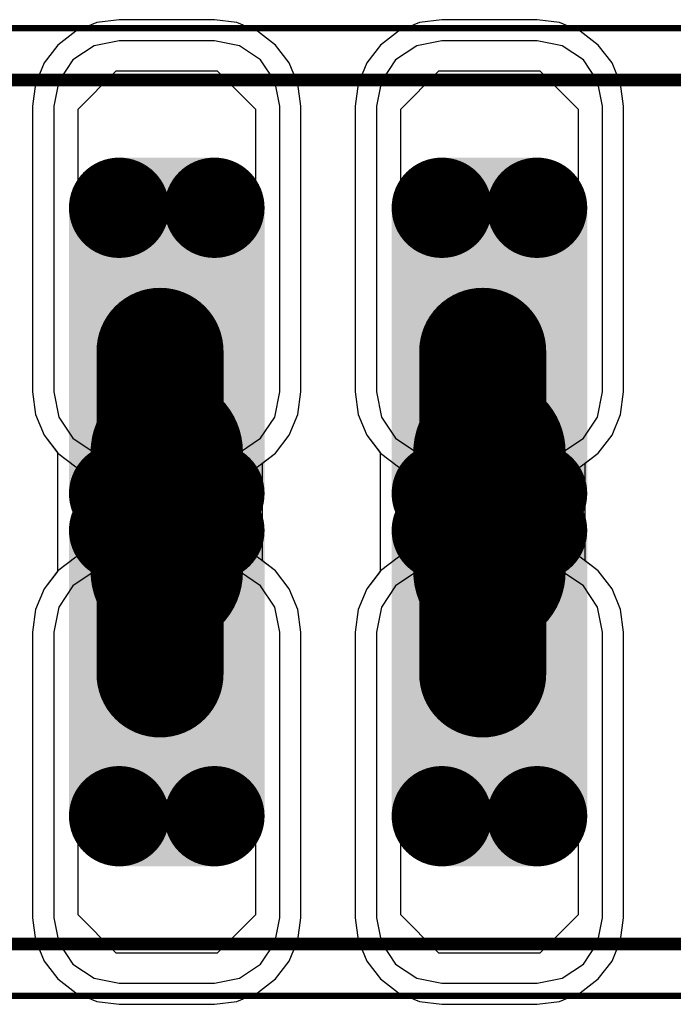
# Model space of a CAD drawing. Header units: millimetres. Extents: x -0.08 to 3.17, y -0.08 to 4.88.
# Tile 176 of 256: x 1.9 to 2.1, y 2.41 to 2.71. Entities that reach past the tile are written whole.
import ezdxf

# ---------------------------------------------------------------- set-up
doc = ezdxf.new("R2010")
doc.units = ezdxf.units.MM
doc.header["$MEASUREMENT"] = 0
for name, color, linetype in [('BottomLayer', 5, 'Continuous'), ('BottomSolder', 6, 'Continuous'), ('Mechanical13', 56, 'Continuous'), ('Mechanical15', 56, 'Continuous'), ('MidLayer1', 16, 'Continuous'), ('MidLayer2', 76, 'Continuous'), ('MultiLayer', 9, 'Continuous'), ('PadHoleLayer', 156, 'Continuous'), ('TopLayer', 1, 'Continuous'), ('TopPaste', 8, 'Continuous'), ('TopSolder', 216, 'Continuous')]:
    doc.layers.add(name, color=color, linetype=linetype)

# ---------------------------------------------------------------- blocks, each defined once
blk = doc.blocks.new('HLE_115_02_F_DV_F_________1_548')
at = {"layer": 'BottomLayer', "const_width": 0.01476}
for points in [[(0.37785, 0.09429, 1), (0.39262, 0.09429, 1)], [(0.40738, 0.09429, 1), (0.42215, 0.09429, 1)], [(0.47785, 0.09429, 1), (0.49262, 0.09429, 1)], [(0.50738, 0.09429, 1), (0.52215, 0.09429, 1)], [(0.37785, 0.00571, 1), (0.39262, 0.00571, 1)], [(0.40738, 0.00571, 1), (0.42215, 0.00571, 1)], [(0.47785, 0.00571, 1), (0.49262, 0.00571, 1)], [(0.50738, 0.00571, 1), (0.52215, 0.00571, 1)], [(0.37785, -0.00571, 1), (0.39262, -0.00571, 1)], [(0.40738, -0.00571, 1), (0.42215, -0.00571, 1)], [(0.47785, -0.00571, 1), (0.49262, -0.00571, 1)], [(0.50738, -0.00571, 1), (0.52215, -0.00571, 1)], [(0.37785, -0.09429, 1), (0.39262, -0.09429, 1)], [(0.40738, -0.09429, 1), (0.42215, -0.09429, 1)], [(0.47785, -0.09429, 1), (0.49262, -0.09429, 1)], [(0.50738, -0.09429, 1), (0.52215, -0.09429, 1)]]:
    blk.add_lwpolyline(points, format="xyb", close=True, dxfattribs=at)
at = {"layer": 'BottomLayer'}
for points in [[(0.38524, -0.00906), (0.41476, -0.00906), (0.38524, 0.10906), (0.41476, 0.10906)], [(0.48524, -0.00906), (0.51476, -0.00906), (0.48524, 0.10906), (0.51476, 0.10906)], [(0.37047, 0.00571), (0.42953, 0.00571), (0.37047, 0.09429), (0.42953, 0.09429)], [(0.47047, 0.00571), (0.52953, 0.00571), (0.47047, 0.09429), (0.52953, 0.09429)], [(0.41476, 0.00906), (0.38524, 0.00906), (0.41476, -0.10906), (0.38524, -0.10906)], [(0.51476, 0.00906), (0.48524, 0.00906), (0.51476, -0.10906), (0.48524, -0.10906)], [(0.42953, -0.00571), (0.37047, -0.00571), (0.42953, -0.09429), (0.37047, -0.09429)], [(0.52953, -0.00571), (0.47047, -0.00571), (0.52953, -0.09429), (0.47047, -0.09429)]]:
    blk.add_solid(points, dxfattribs=at)
at = {"layer": 'BottomSolder', "const_width": 0.01555}
for points in [[(0.37746, 0.09429, 1), (0.39301, 0.09429, 1)], [(0.40699, 0.09429, 1), (0.42254, 0.09429, 1)], [(0.47746, 0.09429, 1), (0.49301, 0.09429, 1)], [(0.50699, 0.09429, 1), (0.52254, 0.09429, 1)], [(0.37746, 0.00571, 1), (0.39301, 0.00571, 1)], [(0.40699, 0.00571, 1), (0.42254, 0.00571, 1)], [(0.47746, 0.00571, 1), (0.49301, 0.00571, 1)], [(0.50699, 0.00571, 1), (0.52254, 0.00571, 1)], [(0.37746, -0.00571, 1), (0.39301, -0.00571, 1)], [(0.40699, -0.00571, 1), (0.42254, -0.00571, 1)], [(0.47746, -0.00571, 1), (0.49301, -0.00571, 1)], [(0.50699, -0.00571, 1), (0.52254, -0.00571, 1)], [(0.37746, -0.09429, 1), (0.39301, -0.09429, 1)], [(0.40699, -0.09429, 1), (0.42254, -0.09429, 1)], [(0.47746, -0.09429, 1), (0.49301, -0.09429, 1)], [(0.50699, -0.09429, 1), (0.52254, -0.09429, 1)]]:
    blk.add_lwpolyline(points, format="xyb", close=True, dxfattribs=at)
at = {"layer": 'BottomSolder'}
for points in [[(0.38524, -0.00984), (0.41476, -0.00984), (0.38524, 0.10984), (0.41476, 0.10984)], [(0.48524, -0.00984), (0.51476, -0.00984), (0.48524, 0.10984), (0.51476, 0.10984)], [(0.36969, 0.00571), (0.43031, 0.00571), (0.36969, 0.09429), (0.43031, 0.09429)], [(0.46969, 0.00571), (0.53031, 0.00571), (0.46969, 0.09429), (0.53031, 0.09429)], [(0.41476, 0.00984), (0.38524, 0.00984), (0.41476, -0.10984), (0.38524, -0.10984)], [(0.51476, 0.00984), (0.48524, 0.00984), (0.51476, -0.10984), (0.48524, -0.10984)], [(0.43031, -0.00571), (0.36969, -0.00571), (0.43031, -0.09429), (0.36969, -0.09429)], [(0.53031, -0.00571), (0.46969, -0.00571), (0.53031, -0.09429), (0.46969, -0.09429)]]:
    blk.add_solid(points, dxfattribs=at)
at = {"layer": 'Mechanical13', "const_width": 0.00394}
for points in [[(-0.74409, 0.13386), (0.74409, 0.13386)], [(-0.74409, -0.13386), (0.74409, -0.13386)]]:
    blk.add_lwpolyline(points, dxfattribs=at)
at = {"layer": 'Mechanical15', "const_width": 0.00197}
for points in [[(-0.75197, 0.15), (0.75197, 0.15)], [(-0.75197, -0.15), (0.75197, -0.15)]]:
    blk.add_lwpolyline(points, dxfattribs=at)
at = {"layer": 'MidLayer1', "const_width": 0.01476}
for points in [[(0.37785, 0.09429, 1), (0.39262, 0.09429, 1)], [(0.40738, 0.09429, 1), (0.42215, 0.09429, 1)], [(0.47785, 0.09429, 1), (0.49262, 0.09429, 1)], [(0.50738, 0.09429, 1), (0.52215, 0.09429, 1)], [(0.37785, 0.00571, 1), (0.39262, 0.00571, 1)], [(0.40738, 0.00571, 1), (0.42215, 0.00571, 1)], [(0.47785, 0.00571, 1), (0.49262, 0.00571, 1)], [(0.50738, 0.00571, 1), (0.52215, 0.00571, 1)], [(0.37785, -0.00571, 1), (0.39262, -0.00571, 1)], [(0.40738, -0.00571, 1), (0.42215, -0.00571, 1)], [(0.47785, -0.00571, 1), (0.49262, -0.00571, 1)], [(0.50738, -0.00571, 1), (0.52215, -0.00571, 1)], [(0.37785, -0.09429, 1), (0.39262, -0.09429, 1)], [(0.40738, -0.09429, 1), (0.42215, -0.09429, 1)], [(0.47785, -0.09429, 1), (0.49262, -0.09429, 1)], [(0.50738, -0.09429, 1), (0.52215, -0.09429, 1)]]:
    blk.add_lwpolyline(points, format="xyb", close=True, dxfattribs=at)
at = {"layer": 'MidLayer1'}
for points in [[(0.38524, -0.00906), (0.41476, -0.00906), (0.38524, 0.10906), (0.41476, 0.10906)], [(0.48524, -0.00906), (0.51476, -0.00906), (0.48524, 0.10906), (0.51476, 0.10906)], [(0.37047, 0.00571), (0.42953, 0.00571), (0.37047, 0.09429), (0.42953, 0.09429)], [(0.47047, 0.00571), (0.52953, 0.00571), (0.47047, 0.09429), (0.52953, 0.09429)], [(0.41476, 0.00906), (0.38524, 0.00906), (0.41476, -0.10906), (0.38524, -0.10906)], [(0.51476, 0.00906), (0.48524, 0.00906), (0.51476, -0.10906), (0.48524, -0.10906)], [(0.42953, -0.00571), (0.37047, -0.00571), (0.42953, -0.09429), (0.37047, -0.09429)], [(0.52953, -0.00571), (0.47047, -0.00571), (0.52953, -0.09429), (0.47047, -0.09429)]]:
    blk.add_solid(points, dxfattribs=at)
at = {"layer": 'MidLayer2', "const_width": 0.01476}
for points in [[(0.37785, 0.09429, 1), (0.39262, 0.09429, 1)], [(0.40738, 0.09429, 1), (0.42215, 0.09429, 1)], [(0.47785, 0.09429, 1), (0.49262, 0.09429, 1)], [(0.50738, 0.09429, 1), (0.52215, 0.09429, 1)], [(0.37785, 0.00571, 1), (0.39262, 0.00571, 1)], [(0.40738, 0.00571, 1), (0.42215, 0.00571, 1)], [(0.47785, 0.00571, 1), (0.49262, 0.00571, 1)], [(0.50738, 0.00571, 1), (0.52215, 0.00571, 1)], [(0.37785, -0.00571, 1), (0.39262, -0.00571, 1)], [(0.40738, -0.00571, 1), (0.42215, -0.00571, 1)], [(0.47785, -0.00571, 1), (0.49262, -0.00571, 1)], [(0.50738, -0.00571, 1), (0.52215, -0.00571, 1)], [(0.37785, -0.09429, 1), (0.39262, -0.09429, 1)], [(0.40738, -0.09429, 1), (0.42215, -0.09429, 1)], [(0.47785, -0.09429, 1), (0.49262, -0.09429, 1)], [(0.50738, -0.09429, 1), (0.52215, -0.09429, 1)]]:
    blk.add_lwpolyline(points, format="xyb", close=True, dxfattribs=at)
at = {"layer": 'MidLayer2'}
for points in [[(0.38524, -0.00906), (0.41476, -0.00906), (0.38524, 0.10906), (0.41476, 0.10906)], [(0.48524, -0.00906), (0.51476, -0.00906), (0.48524, 0.10906), (0.51476, 0.10906)], [(0.37047, 0.00571), (0.42953, 0.00571), (0.37047, 0.09429), (0.42953, 0.09429)], [(0.47047, 0.00571), (0.52953, 0.00571), (0.47047, 0.09429), (0.52953, 0.09429)], [(0.41476, 0.00906), (0.38524, 0.00906), (0.41476, -0.10906), (0.38524, -0.10906)], [(0.51476, 0.00906), (0.48524, 0.00906), (0.51476, -0.10906), (0.48524, -0.10906)], [(0.42953, -0.00571), (0.37047, -0.00571), (0.42953, -0.09429), (0.37047, -0.09429)], [(0.52953, -0.00571), (0.47047, -0.00571), (0.52953, -0.09429), (0.47047, -0.09429)]]:
    blk.add_solid(points, dxfattribs=at)
at = {"layer": 'MultiLayer', "const_width": 0.01476}
for points in [[(0.37785, 0.09429, 1), (0.39262, 0.09429, 1)], [(0.40738, 0.09429, 1), (0.42215, 0.09429, 1)], [(0.47785, 0.09429, 1), (0.49262, 0.09429, 1)], [(0.50738, 0.09429, 1), (0.52215, 0.09429, 1)], [(0.37785, 0.00571, 1), (0.39262, 0.00571, 1)], [(0.40738, 0.00571, 1), (0.42215, 0.00571, 1)], [(0.47785, 0.00571, 1), (0.49262, 0.00571, 1)], [(0.50738, 0.00571, 1), (0.52215, 0.00571, 1)], [(0.37785, -0.00571, 1), (0.39262, -0.00571, 1)], [(0.40738, -0.00571, 1), (0.42215, -0.00571, 1)], [(0.47785, -0.00571, 1), (0.49262, -0.00571, 1)], [(0.50738, -0.00571, 1), (0.52215, -0.00571, 1)], [(0.37785, -0.09429, 1), (0.39262, -0.09429, 1)], [(0.40738, -0.09429, 1), (0.42215, -0.09429, 1)], [(0.47785, -0.09429, 1), (0.49262, -0.09429, 1)], [(0.50738, -0.09429, 1), (0.52215, -0.09429, 1)]]:
    blk.add_lwpolyline(points, format="xyb", close=True, dxfattribs=at)
at = {"layer": 'MultiLayer'}
for points in [[(0.38524, -0.00906), (0.41476, -0.00906), (0.38524, 0.10906), (0.41476, 0.10906)], [(0.48524, -0.00906), (0.51476, -0.00906), (0.48524, 0.10906), (0.51476, 0.10906)], [(0.37047, 0.00571), (0.42953, 0.00571), (0.37047, 0.09429), (0.42953, 0.09429)], [(0.47047, 0.00571), (0.52953, 0.00571), (0.47047, 0.09429), (0.52953, 0.09429)], [(0.41476, 0.00906), (0.38524, 0.00906), (0.41476, -0.10906), (0.38524, -0.10906)], [(0.51476, 0.00906), (0.48524, 0.00906), (0.51476, -0.10906), (0.48524, -0.10906)], [(0.42953, -0.00571), (0.37047, -0.00571), (0.42953, -0.09429), (0.37047, -0.09429)], [(0.52953, -0.00571), (0.47047, -0.00571), (0.52953, -0.09429), (0.47047, -0.09429)]]:
    blk.add_solid(points, dxfattribs=at)
at = {"layer": 'PadHoleLayer', "const_width": 0.02362}
for points in [[(0.38819, 0.0185, 1), (0.41181, 0.0185, 1)], [(0.48819, 0.0185, 1), (0.51181, 0.0185, 1)], [(0.38819, -0.0185, 1), (0.41181, -0.0185, 1)], [(0.48819, -0.0185, 1), (0.51181, -0.0185, 1)]]:
    blk.add_lwpolyline(points, format="xyb", close=True, dxfattribs=at)
at = {"layer": 'TopLayer', "const_width": 0.01476}
for points in [[(0.37785, 0.09429, 1), (0.39262, 0.09429, 1)], [(0.40738, 0.09429, 1), (0.42215, 0.09429, 1)], [(0.47785, 0.09429, 1), (0.49262, 0.09429, 1)], [(0.50738, 0.09429, 1), (0.52215, 0.09429, 1)], [(0.37785, 0.00571, 1), (0.39262, 0.00571, 1)], [(0.40738, 0.00571, 1), (0.42215, 0.00571, 1)], [(0.47785, 0.00571, 1), (0.49262, 0.00571, 1)], [(0.50738, 0.00571, 1), (0.52215, 0.00571, 1)], [(0.37785, -0.00571, 1), (0.39262, -0.00571, 1)], [(0.40738, -0.00571, 1), (0.42215, -0.00571, 1)], [(0.47785, -0.00571, 1), (0.49262, -0.00571, 1)], [(0.50738, -0.00571, 1), (0.52215, -0.00571, 1)], [(0.37785, -0.09429, 1), (0.39262, -0.09429, 1)], [(0.40738, -0.09429, 1), (0.42215, -0.09429, 1)], [(0.47785, -0.09429, 1), (0.49262, -0.09429, 1)], [(0.50738, -0.09429, 1), (0.52215, -0.09429, 1)]]:
    blk.add_lwpolyline(points, format="xyb", close=True, dxfattribs=at)
at = {"layer": 'TopLayer'}
for points in [[(0.38524, -0.00906), (0.41476, -0.00906), (0.38524, 0.10906), (0.41476, 0.10906)], [(0.48524, -0.00906), (0.51476, -0.00906), (0.48524, 0.10906), (0.51476, 0.10906)], [(0.37047, 0.00571), (0.42953, 0.00571), (0.37047, 0.09429), (0.42953, 0.09429)], [(0.47047, 0.00571), (0.52953, 0.00571), (0.47047, 0.09429), (0.52953, 0.09429)], [(0.41476, 0.00906), (0.38524, 0.00906), (0.41476, -0.10906), (0.38524, -0.10906)], [(0.51476, 0.00906), (0.48524, 0.00906), (0.51476, -0.10906), (0.48524, -0.10906)], [(0.42953, -0.00571), (0.37047, -0.00571), (0.42953, -0.09429), (0.37047, -0.09429)], [(0.52953, -0.00571), (0.47047, -0.00571), (0.52953, -0.09429), (0.47047, -0.09429)]]:
    blk.add_solid(points, dxfattribs=at)
at = {"layer": 'TopSolder', "const_width": 0.01555}
for points in [[(0.37746, 0.09429, 1), (0.39301, 0.09429, 1)], [(0.40699, 0.09429, 1), (0.42254, 0.09429, 1)], [(0.47746, 0.09429, 1), (0.49301, 0.09429, 1)], [(0.50699, 0.09429, 1), (0.52254, 0.09429, 1)], [(0.37746, 0.00571, 1), (0.39301, 0.00571, 1)], [(0.40699, 0.00571, 1), (0.42254, 0.00571, 1)], [(0.47746, 0.00571, 1), (0.49301, 0.00571, 1)], [(0.50699, 0.00571, 1), (0.52254, 0.00571, 1)], [(0.37746, -0.00571, 1), (0.39301, -0.00571, 1)], [(0.40699, -0.00571, 1), (0.42254, -0.00571, 1)], [(0.47746, -0.00571, 1), (0.49301, -0.00571, 1)], [(0.50699, -0.00571, 1), (0.52254, -0.00571, 1)], [(0.37746, -0.09429, 1), (0.39301, -0.09429, 1)], [(0.40699, -0.09429, 1), (0.42254, -0.09429, 1)], [(0.47746, -0.09429, 1), (0.49301, -0.09429, 1)], [(0.50699, -0.09429, 1), (0.52254, -0.09429, 1)]]:
    blk.add_lwpolyline(points, format="xyb", close=True, dxfattribs=at)
at = {"layer": 'TopSolder'}
for points in [[(0.38524, -0.00984), (0.41476, -0.00984), (0.38524, 0.10984), (0.41476, 0.10984)], [(0.48524, -0.00984), (0.51476, -0.00984), (0.48524, 0.10984), (0.51476, 0.10984)], [(0.36969, 0.00571), (0.43031, 0.00571), (0.36969, 0.09429), (0.43031, 0.09429)], [(0.46969, 0.00571), (0.53031, 0.00571), (0.46969, 0.09429), (0.53031, 0.09429)], [(0.37047, 0.07776), (0.42953, 0.07776), (0.37047, 0.0876), (0.42953, 0.0876)], [(0.47047, 0.07776), (0.52953, 0.07776), (0.47047, 0.0876), (0.52953, 0.0876)], [(0.41476, 0.00984), (0.38524, 0.00984), (0.41476, -0.10984), (0.38524, -0.10984)], [(0.51476, 0.00984), (0.48524, 0.00984), (0.51476, -0.10984), (0.48524, -0.10984)], [(0.43031, -0.00571), (0.36969, -0.00571), (0.43031, -0.09429), (0.36969, -0.09429)], [(0.53031, -0.00571), (0.46969, -0.00571), (0.53031, -0.09429), (0.46969, -0.09429)], [(0.37047, -0.0876), (0.42953, -0.0876), (0.37047, -0.07776), (0.42953, -0.07776)], [(0.47047, -0.0876), (0.52953, -0.0876), (0.47047, -0.07776), (0.52953, -0.07776)]]:
    blk.add_solid(points, dxfattribs=at)

msp = doc.modelspace()

# ---------------------------------------------------------------- linework, layer by layer
at = {"layer": 'BottomLayer'}
for p, q in [((1.92553, 2.71093), (1.91906, 2.70825)), ((1.93246, 2.71184), (1.92553, 2.71093)), ((1.96199, 2.71184), (1.93246, 2.71184)), ((1.96893, 2.71093), (1.96199, 2.71184)), ((1.97539, 2.70825), (1.96893, 2.71093)), ((2.02553, 2.71093), (2.01906, 2.70825)), ((2.03246, 2.71184), (2.02553, 2.71093)), ((2.06199, 2.71184), (2.03246, 2.71184)), ((2.06893, 2.71093), (2.06199, 2.71184)), ((2.07539, 2.70825), (2.06893, 2.71093)), ((1.91906, 2.70825), (1.91351, 2.70399)), ((1.98095, 2.70399), (1.97539, 2.70825)), ((2.01906, 2.70825), (2.01351, 2.70399)), ((2.08095, 2.70399), (2.07539, 2.70825)), ((1.91351, 2.70399), (1.90925, 2.69844)), ((1.98521, 2.69844), (1.98095, 2.70399)), ((2.01351, 2.70399), (2.00925, 2.69844)), ((2.08521, 2.69844), (2.08095, 2.70399)), ((1.90925, 2.69844), (1.90657, 2.69197)), ((1.98788, 2.69197), (1.98521, 2.69844)), ((2.00925, 2.69844), (2.00657, 2.69197)), ((2.08788, 2.69197), (2.08521, 2.69844)), ((1.90657, 2.69197), (1.90566, 2.68503)), ((1.9888, 2.68503), (1.98788, 2.69197)), ((2.00657, 2.69197), (2.00566, 2.68503)), ((2.0888, 2.68503), (2.08788, 2.69197)), ((1.90566, 2.68503), (1.90566, 2.59645)), ((1.9888, 2.59645), (1.9888, 2.68503)), ((2.00566, 2.68503), (2.00566, 2.59645)), ((2.0888, 2.59645), (2.0888, 2.68503)), ((1.90566, 2.59645), (1.90657, 2.58951)), ((1.98788, 2.58951), (1.9888, 2.59645)), ((2.00566, 2.59645), (2.00657, 2.58951)), ((2.08788, 2.58951), (2.0888, 2.59645)), ((1.90657, 2.58951), (1.90925, 2.58305)), ((1.98521, 2.58305), (1.98788, 2.58951)), ((2.00657, 2.58951), (2.00925, 2.58305)), ((2.08521, 2.58305), (2.08788, 2.58951)), ((1.90925, 2.58305), (1.91337, 2.57768)), ((1.98095, 2.5775), (1.98521, 2.58305)), ((2.00925, 2.58305), (2.01337, 2.57768)), ((2.08095, 2.5775), (2.08521, 2.58305)), ((1.91337, 2.57768), (1.91337, 2.54081)), ((1.97691, 2.5744), (1.98095, 2.5775)), ((2.01337, 2.57768), (2.01337, 2.54081)), ((2.07691, 2.5744), (2.08095, 2.5775)), ((1.97691, 2.54409), (1.97691, 2.5744)), ((2.07691, 2.54409), (2.07691, 2.5744)), ((1.98095, 2.541), (1.97691, 2.54409)), ((2.08095, 2.541), (2.07691, 2.54409)), ((1.91337, 2.54081), (1.90925, 2.53544)), ((1.98521, 2.53544), (1.98095, 2.541)), ((2.01337, 2.54081), (2.00925, 2.53544)), ((2.08521, 2.53544), (2.08095, 2.541)), ((1.90925, 2.53544), (1.90657, 2.52898)), ((1.98788, 2.52898), (1.98521, 2.53544)), ((2.00925, 2.53544), (2.00657, 2.52898)), ((2.08788, 2.52898), (2.08521, 2.53544)), ((1.90657, 2.52898), (1.90566, 2.52204)), ((1.9888, 2.52204), (1.98788, 2.52898)), ((2.00657, 2.52898), (2.00566, 2.52204)), ((2.0888, 2.52204), (2.08788, 2.52898)), ((1.90566, 2.52204), (1.90566, 2.43346)), ((1.9888, 2.43346), (1.9888, 2.52204)), ((2.00566, 2.52204), (2.00566, 2.43346)), ((2.0888, 2.43346), (2.0888, 2.52204)), ((1.90566, 2.43346), (1.90657, 2.42652)), ((1.98788, 2.42652), (1.9888, 2.43346)), ((2.00566, 2.43346), (2.00657, 2.42652)), ((2.08788, 2.42652), (2.0888, 2.43346)), ((1.90657, 2.42652), (1.90925, 2.42006)), ((1.98521, 2.42006), (1.98788, 2.42652)), ((2.00657, 2.42652), (2.00925, 2.42006)), ((2.08521, 2.42006), (2.08788, 2.42652)), ((1.90925, 2.42006), (1.91351, 2.41451)), ((1.98095, 2.41451), (1.98521, 2.42006)), ((2.00925, 2.42006), (2.01351, 2.41451)), ((2.08095, 2.41451), (2.08521, 2.42006)), ((1.91351, 2.41451), (1.91906, 2.41025)), ((1.97539, 2.41025), (1.98095, 2.41451)), ((2.01351, 2.41451), (2.01906, 2.41025)), ((2.07539, 2.41025), (2.08095, 2.41451)), ((1.91906, 2.41025), (1.92553, 2.40757)), ((1.96893, 2.40757), (1.97539, 2.41025)), ((2.01906, 2.41025), (2.02553, 2.40757)), ((2.06893, 2.40757), (2.07539, 2.41025)), ((1.92553, 2.40757), (1.93246, 2.40666)), ((1.93246, 2.40666), (1.96199, 2.40666)), ((1.96199, 2.40666), (1.96893, 2.40757)), ((2.02553, 2.40757), (2.03246, 2.40666)), ((2.03246, 2.40666), (2.06199, 2.40666)), ((2.06199, 2.40666), (2.06893, 2.40757))]:
    msp.add_line(p, q, dxfattribs=at)
at = {"layer": 'BottomLayer', "const_width": 0.03937}
for points in [[(1.94514, 2.50905), (1.94514, 2.60905)], [(2.04514, 2.50905), (2.04514, 2.60905)]]:
    msp.add_lwpolyline(points, dxfattribs=at)
at = {"layer": 'BottomLayer', "const_width": 0.01969}
for points in [[(1.9353, 2.60905, 1), (1.95498, 2.60905, 1)], [(2.0353, 2.60905, 1), (2.05498, 2.60905, 1)], [(1.9353, 2.50905, 1), (1.95498, 2.50905, 1)], [(2.0353, 2.50905, 1), (2.05498, 2.50905, 1)]]:
    msp.add_lwpolyline(points, format="xyb", close=True, dxfattribs=at)
at = {"layer": 'MidLayer1'}
for p, q in [((1.92553, 2.71093), (1.91906, 2.70825)), ((1.93246, 2.71184), (1.92553, 2.71093)), ((1.96199, 2.71184), (1.93246, 2.71184)), ((1.96893, 2.71093), (1.96199, 2.71184)), ((1.97539, 2.70825), (1.96893, 2.71093)), ((2.02553, 2.71093), (2.01906, 2.70825)), ((2.03246, 2.71184), (2.02553, 2.71093)), ((2.06199, 2.71184), (2.03246, 2.71184)), ((2.06893, 2.71093), (2.06199, 2.71184)), ((2.07539, 2.70825), (2.06893, 2.71093)), ((1.91906, 2.70825), (1.91351, 2.70399)), ((1.98095, 2.70399), (1.97539, 2.70825)), ((2.01906, 2.70825), (2.01351, 2.70399)), ((2.08095, 2.70399), (2.07539, 2.70825)), ((1.91351, 2.70399), (1.90925, 2.69844)), ((1.98521, 2.69844), (1.98095, 2.70399)), ((2.01351, 2.70399), (2.00925, 2.69844)), ((2.08521, 2.69844), (2.08095, 2.70399)), ((1.90925, 2.69844), (1.90657, 2.69197)), ((1.98788, 2.69197), (1.98521, 2.69844)), ((2.00925, 2.69844), (2.00657, 2.69197)), ((2.08788, 2.69197), (2.08521, 2.69844)), ((1.90657, 2.69197), (1.90566, 2.68503)), ((1.9888, 2.68503), (1.98788, 2.69197)), ((2.00657, 2.69197), (2.00566, 2.68503)), ((2.0888, 2.68503), (2.08788, 2.69197)), ((1.90566, 2.68503), (1.90566, 2.59645)), ((1.9888, 2.59645), (1.9888, 2.68503)), ((2.00566, 2.68503), (2.00566, 2.59645)), ((2.0888, 2.59645), (2.0888, 2.68503)), ((1.90566, 2.59645), (1.90657, 2.58951)), ((1.98788, 2.58951), (1.9888, 2.59645)), ((2.00566, 2.59645), (2.00657, 2.58951)), ((2.08788, 2.58951), (2.0888, 2.59645)), ((1.90657, 2.58951), (1.90925, 2.58305)), ((1.98521, 2.58305), (1.98788, 2.58951)), ((2.00657, 2.58951), (2.00925, 2.58305)), ((2.08521, 2.58305), (2.08788, 2.58951)), ((1.90925, 2.58305), (1.91351, 2.5775)), ((1.98095, 2.5775), (1.98521, 2.58305)), ((2.00925, 2.58305), (2.01351, 2.5775)), ((2.08095, 2.5775), (2.08521, 2.58305)), ((1.91351, 2.5775), (1.91906, 2.57324)), ((1.97539, 2.57324), (1.98095, 2.5775)), ((2.01351, 2.5775), (2.01906, 2.57324)), ((2.07539, 2.57324), (2.08095, 2.5775)), ((1.91906, 2.57324), (1.92553, 2.57056)), ((1.96893, 2.57056), (1.97539, 2.57324)), ((2.01906, 2.57324), (2.02553, 2.57056)), ((2.06893, 2.57056), (2.07539, 2.57324)), ((1.92553, 2.57056), (1.93246, 2.56965)), ((1.93246, 2.56965), (1.96199, 2.56965)), ((1.96199, 2.56965), (1.96893, 2.57056)), ((2.02553, 2.57056), (2.03246, 2.56965)), ((2.03246, 2.56965), (2.06199, 2.56965)), ((2.06199, 2.56965), (2.06893, 2.57056)), ((1.93246, 2.54885), (1.92553, 2.54793)), ((1.96199, 2.54885), (1.93246, 2.54885)), ((1.96893, 2.54793), (1.96199, 2.54885)), ((2.03246, 2.54885), (2.02553, 2.54793)), ((2.06199, 2.54885), (2.03246, 2.54885)), ((2.06893, 2.54793), (2.06199, 2.54885)), ((1.91906, 2.54526), (1.91351, 2.541)), ((1.92553, 2.54793), (1.91906, 2.54526)), ((1.97539, 2.54526), (1.96893, 2.54793)), ((1.98095, 2.541), (1.97539, 2.54526)), ((2.01906, 2.54526), (2.01351, 2.541)), ((2.02553, 2.54793), (2.01906, 2.54526)), ((2.07539, 2.54526), (2.06893, 2.54793)), ((2.08095, 2.541), (2.07539, 2.54526)), ((1.91351, 2.541), (1.90925, 2.53544)), ((1.98521, 2.53544), (1.98095, 2.541)), ((2.01351, 2.541), (2.00925, 2.53544)), ((2.08521, 2.53544), (2.08095, 2.541)), ((1.90925, 2.53544), (1.90657, 2.52898)), ((1.98788, 2.52898), (1.98521, 2.53544)), ((2.00925, 2.53544), (2.00657, 2.52898)), ((2.08788, 2.52898), (2.08521, 2.53544)), ((1.90657, 2.52898), (1.90566, 2.52204)), ((1.9888, 2.52204), (1.98788, 2.52898)), ((2.00657, 2.52898), (2.00566, 2.52204)), ((2.0888, 2.52204), (2.08788, 2.52898)), ((1.90566, 2.52204), (1.90566, 2.43346)), ((1.9888, 2.43346), (1.9888, 2.52204)), ((2.00566, 2.52204), (2.00566, 2.43346)), ((2.0888, 2.43346), (2.0888, 2.52204)), ((1.90566, 2.43346), (1.90657, 2.42652)), ((1.98788, 2.42652), (1.9888, 2.43346)), ((2.00566, 2.43346), (2.00657, 2.42652)), ((2.08788, 2.42652), (2.0888, 2.43346)), ((1.90657, 2.42652), (1.90925, 2.42006)), ((1.98521, 2.42006), (1.98788, 2.42652)), ((2.00657, 2.42652), (2.00925, 2.42006)), ((2.08521, 2.42006), (2.08788, 2.42652)), ((1.90925, 2.42006), (1.91351, 2.41451)), ((1.98095, 2.41451), (1.98521, 2.42006)), ((2.00925, 2.42006), (2.01351, 2.41451)), ((2.08095, 2.41451), (2.08521, 2.42006)), ((1.91351, 2.41451), (1.91906, 2.41025)), ((1.97539, 2.41025), (1.98095, 2.41451)), ((2.01351, 2.41451), (2.01906, 2.41025)), ((2.07539, 2.41025), (2.08095, 2.41451)), ((1.91906, 2.41025), (1.92553, 2.40757)), ((1.96893, 2.40757), (1.97539, 2.41025)), ((2.01906, 2.41025), (2.02553, 2.40757)), ((2.06893, 2.40757), (2.07539, 2.41025)), ((1.92553, 2.40757), (1.93246, 2.40666)), ((1.93246, 2.40666), (1.96199, 2.40666)), ((1.96199, 2.40666), (1.96893, 2.40757)), ((2.02553, 2.40757), (2.03246, 2.40666)), ((2.03246, 2.40666), (2.06199, 2.40666)), ((2.06199, 2.40666), (2.06893, 2.40757))]:
    msp.add_line(p, q, dxfattribs=at)
at = {"layer": 'MidLayer2'}
for p, q in [((1.93246, 2.70531), (1.92471, 2.70376)), ((1.96199, 2.70531), (1.93246, 2.70531)), ((1.96975, 2.70376), (1.96199, 2.70531)), ((2.03246, 2.70531), (2.02471, 2.70376)), ((2.06199, 2.70531), (2.03246, 2.70531)), ((2.06975, 2.70376), (2.06199, 2.70531)), ((1.92471, 2.70376), (1.91813, 2.69937)), ((1.97633, 2.69937), (1.96975, 2.70376)), ((2.02471, 2.70376), (2.01813, 2.69937)), ((2.07633, 2.69937), (2.06975, 2.70376)), ((1.91813, 2.69937), (1.91374, 2.69279)), ((1.98072, 2.69279), (1.97633, 2.69937)), ((2.01813, 2.69937), (2.01374, 2.69279)), ((2.08072, 2.69279), (2.07633, 2.69937)), ((1.91374, 2.69279), (1.91219, 2.68503)), ((1.98226, 2.68503), (1.98072, 2.69279)), ((2.01374, 2.69279), (2.01219, 2.68503)), ((2.08226, 2.68503), (2.08072, 2.69279)), ((1.91219, 2.68503), (1.91219, 2.59645)), ((1.98226, 2.59645), (1.98226, 2.68503)), ((2.01219, 2.68503), (2.01219, 2.59645)), ((2.08226, 2.59645), (2.08226, 2.68503)), ((1.91219, 2.59645), (1.91374, 2.58869)), ((1.98072, 2.58869), (1.98226, 2.59645)), ((2.01219, 2.59645), (2.01374, 2.58869)), ((2.08072, 2.58869), (2.08226, 2.59645)), ((1.91374, 2.58869), (1.91813, 2.58212)), ((1.97633, 2.58212), (1.98072, 2.58869)), ((2.01374, 2.58869), (2.01813, 2.58212)), ((2.07633, 2.58212), (2.08072, 2.58869)), ((1.91813, 2.58212), (1.92471, 2.57772)), ((1.96975, 2.57772), (1.97633, 2.58212)), ((2.01813, 2.58212), (2.02471, 2.57772)), ((2.06975, 2.57772), (2.07633, 2.58212)), ((1.92471, 2.57772), (1.93246, 2.57618)), ((1.93246, 2.57618), (1.96199, 2.57618)), ((1.96199, 2.57618), (1.96975, 2.57772)), ((2.02471, 2.57772), (2.03246, 2.57618)), ((2.03246, 2.57618), (2.06199, 2.57618)), ((2.06199, 2.57618), (2.06975, 2.57772)), ((1.93246, 2.54231), (1.92471, 2.54077)), ((1.96199, 2.54231), (1.93246, 2.54231)), ((1.96975, 2.54077), (1.96199, 2.54231)), ((2.03246, 2.54231), (2.02471, 2.54077)), ((2.06199, 2.54231), (2.03246, 2.54231)), ((2.06975, 2.54077), (2.06199, 2.54231)), ((1.92471, 2.54077), (1.91813, 2.53638)), ((1.97633, 2.53638), (1.96975, 2.54077)), ((2.02471, 2.54077), (2.01813, 2.53638)), ((2.07633, 2.53638), (2.06975, 2.54077)), ((1.91813, 2.53638), (1.91374, 2.5298)), ((1.98072, 2.5298), (1.97633, 2.53638)), ((2.01813, 2.53638), (2.01374, 2.5298)), ((2.08072, 2.5298), (2.07633, 2.53638)), ((1.91374, 2.5298), (1.91219, 2.52204)), ((1.98226, 2.52204), (1.98072, 2.5298)), ((2.01374, 2.5298), (2.01219, 2.52204)), ((2.08226, 2.52204), (2.08072, 2.5298)), ((1.91219, 2.52204), (1.91219, 2.43346)), ((1.98226, 2.43346), (1.98226, 2.52204)), ((2.01219, 2.52204), (2.01219, 2.43346)), ((2.08226, 2.43346), (2.08226, 2.52204)), ((1.91219, 2.43346), (1.91374, 2.4257)), ((1.98072, 2.4257), (1.98226, 2.43346)), ((2.01219, 2.43346), (2.01374, 2.4257)), ((2.08072, 2.4257), (2.08226, 2.43346)), ((1.91374, 2.4257), (1.91813, 2.41913)), ((1.97633, 2.41913), (1.98072, 2.4257)), ((2.01374, 2.4257), (2.01813, 2.41913)), ((2.07633, 2.41913), (2.08072, 2.4257)), ((1.91813, 2.41913), (1.92471, 2.41473)), ((1.96975, 2.41473), (1.97633, 2.41913)), ((2.01813, 2.41913), (2.02471, 2.41473)), ((2.06975, 2.41473), (2.07633, 2.41913)), ((1.92471, 2.41473), (1.93246, 2.41319)), ((1.96199, 2.41319), (1.96975, 2.41473)), ((2.02471, 2.41473), (2.03246, 2.41319)), ((2.06199, 2.41319), (2.06975, 2.41473)), ((1.93246, 2.41319), (1.96199, 2.41319)), ((2.03246, 2.41319), (2.06199, 2.41319))]:
    msp.add_line(p, q, dxfattribs=at)
at = {"layer": 'TopLayer'}
for p, q in [((1.92553, 2.71093), (1.91906, 2.70825)), ((1.93246, 2.71184), (1.92553, 2.71093)), ((1.96199, 2.71184), (1.93246, 2.71184)), ((1.96893, 2.71093), (1.96199, 2.71184)), ((1.97539, 2.70825), (1.96893, 2.71093)), ((2.02553, 2.71093), (2.01906, 2.70825)), ((2.03246, 2.71184), (2.02553, 2.71093)), ((2.06199, 2.71184), (2.03246, 2.71184)), ((2.06893, 2.71093), (2.06199, 2.71184)), ((2.07539, 2.70825), (2.06893, 2.71093)), ((1.91906, 2.70825), (1.91351, 2.70399)), ((1.98095, 2.70399), (1.97539, 2.70825)), ((2.01906, 2.70825), (2.01351, 2.70399)), ((2.08095, 2.70399), (2.07539, 2.70825)), ((1.91351, 2.70399), (1.90925, 2.69844)), ((1.98521, 2.69844), (1.98095, 2.70399)), ((2.01351, 2.70399), (2.00925, 2.69844)), ((2.08521, 2.69844), (2.08095, 2.70399)), ((1.90925, 2.69844), (1.90657, 2.69197)), ((1.98788, 2.69197), (1.98521, 2.69844)), ((2.00925, 2.69844), (2.00657, 2.69197)), ((2.08788, 2.69197), (2.08521, 2.69844)), ((1.90657, 2.69197), (1.90566, 2.68503)), ((1.9888, 2.68503), (1.98788, 2.69197)), ((2.00657, 2.69197), (2.00566, 2.68503)), ((2.0888, 2.68503), (2.08788, 2.69197)), ((1.90566, 2.68503), (1.90566, 2.59645)), ((1.9888, 2.59645), (1.9888, 2.68503)), ((2.00566, 2.68503), (2.00566, 2.59645)), ((2.0888, 2.59645), (2.0888, 2.68503)), ((1.90566, 2.59645), (1.90657, 2.58951)), ((1.98788, 2.58951), (1.9888, 2.59645)), ((2.00566, 2.59645), (2.00657, 2.58951)), ((2.08788, 2.58951), (2.0888, 2.59645)), ((1.90657, 2.58951), (1.90925, 2.58305)), ((1.98521, 2.58305), (1.98788, 2.58951)), ((2.00657, 2.58951), (2.00925, 2.58305)), ((2.08521, 2.58305), (2.08788, 2.58951)), ((1.90925, 2.58305), (1.91351, 2.5775)), ((1.98095, 2.5775), (1.98521, 2.58305)), ((2.00925, 2.58305), (2.01351, 2.5775)), ((2.08095, 2.5775), (2.08521, 2.58305)), ((1.91351, 2.5775), (1.91906, 2.57324)), ((1.97539, 2.57324), (1.98095, 2.5775)), ((2.01351, 2.5775), (2.01906, 2.57324)), ((2.07539, 2.57324), (2.08095, 2.5775)), ((1.91906, 2.57324), (1.92553, 2.57056)), ((1.96893, 2.57056), (1.97539, 2.57324)), ((2.01906, 2.57324), (2.02553, 2.57056)), ((2.06893, 2.57056), (2.07539, 2.57324)), ((1.92553, 2.57056), (1.93246, 2.56965)), ((1.93246, 2.56965), (1.96199, 2.56965)), ((1.96199, 2.56965), (1.96893, 2.57056)), ((2.02553, 2.57056), (2.03246, 2.56965)), ((2.03246, 2.56965), (2.06199, 2.56965)), ((2.06199, 2.56965), (2.06893, 2.57056)), ((1.93246, 2.54885), (1.92553, 2.54793)), ((1.96199, 2.54885), (1.93246, 2.54885)), ((1.96893, 2.54793), (1.96199, 2.54885)), ((2.03246, 2.54885), (2.02553, 2.54793)), ((2.06199, 2.54885), (2.03246, 2.54885)), ((2.06893, 2.54793), (2.06199, 2.54885)), ((1.91906, 2.54526), (1.91351, 2.541)), ((1.92553, 2.54793), (1.91906, 2.54526)), ((1.97539, 2.54526), (1.96893, 2.54793)), ((1.98095, 2.541), (1.97539, 2.54526)), ((2.01906, 2.54526), (2.01351, 2.541)), ((2.02553, 2.54793), (2.01906, 2.54526)), ((2.07539, 2.54526), (2.06893, 2.54793)), ((2.08095, 2.541), (2.07539, 2.54526)), ((1.91351, 2.541), (1.90925, 2.53544)), ((1.98521, 2.53544), (1.98095, 2.541)), ((2.01351, 2.541), (2.00925, 2.53544)), ((2.08521, 2.53544), (2.08095, 2.541)), ((1.90925, 2.53544), (1.90657, 2.52898)), ((1.98788, 2.52898), (1.98521, 2.53544)), ((2.00925, 2.53544), (2.00657, 2.52898)), ((2.08788, 2.52898), (2.08521, 2.53544)), ((1.90657, 2.52898), (1.90566, 2.52204)), ((1.9888, 2.52204), (1.98788, 2.52898)), ((2.00657, 2.52898), (2.00566, 2.52204)), ((2.0888, 2.52204), (2.08788, 2.52898)), ((1.90566, 2.52204), (1.90566, 2.43346)), ((1.9888, 2.43346), (1.9888, 2.52204)), ((2.00566, 2.52204), (2.00566, 2.43346)), ((2.0888, 2.43346), (2.0888, 2.52204)), ((1.90566, 2.43346), (1.90657, 2.42652)), ((1.98788, 2.42652), (1.9888, 2.43346)), ((2.00566, 2.43346), (2.00657, 2.42652)), ((2.08788, 2.42652), (2.0888, 2.43346)), ((1.90657, 2.42652), (1.90925, 2.42006)), ((1.98521, 2.42006), (1.98788, 2.42652)), ((2.00657, 2.42652), (2.00925, 2.42006)), ((2.08521, 2.42006), (2.08788, 2.42652)), ((1.90925, 2.42006), (1.91351, 2.41451)), ((1.98095, 2.41451), (1.98521, 2.42006)), ((2.00925, 2.42006), (2.01351, 2.41451)), ((2.08095, 2.41451), (2.08521, 2.42006)), ((1.91351, 2.41451), (1.91906, 2.41025)), ((1.97539, 2.41025), (1.98095, 2.41451)), ((2.01351, 2.41451), (2.01906, 2.41025)), ((2.07539, 2.41025), (2.08095, 2.41451)), ((1.91906, 2.41025), (1.92553, 2.40757)), ((1.96893, 2.40757), (1.97539, 2.41025)), ((2.01906, 2.41025), (2.02553, 2.40757)), ((2.06893, 2.40757), (2.07539, 2.41025)), ((1.92553, 2.40757), (1.93246, 2.40666)), ((1.93246, 2.40666), (1.96199, 2.40666)), ((1.96199, 2.40666), (1.96893, 2.40757)), ((2.02553, 2.40757), (2.03246, 2.40666)), ((2.03246, 2.40666), (2.06199, 2.40666)), ((2.06199, 2.40666), (2.06893, 2.40757))]:
    msp.add_line(p, q, dxfattribs=at)
at = {"layer": 'TopPaste'}
for p, q in [((1.93148, 2.69586), (1.91967, 2.68405)), ((1.96298, 2.69586), (1.93148, 2.69586)), ((1.97479, 2.68405), (1.96298, 2.69586)), ((2.03148, 2.69586), (2.01967, 2.68405)), ((2.06298, 2.69586), (2.03148, 2.69586)), ((2.07479, 2.68405), (2.06298, 2.69586)), ((1.91967, 2.68405), (1.91967, 2.64862)), ((1.97479, 2.64862), (1.97479, 2.68405)), ((2.01967, 2.68405), (2.01967, 2.64862)), ((2.07479, 2.64862), (2.07479, 2.68405)), ((1.91967, 2.64862), (1.97479, 2.64862)), ((2.01967, 2.64862), (2.07479, 2.64862)), ((1.97479, 2.46988), (1.91967, 2.46988)), ((1.91967, 2.46988), (1.91967, 2.43444)), ((1.97479, 2.43444), (1.97479, 2.46988)), ((2.07479, 2.46988), (2.01967, 2.46988)), ((2.01967, 2.46988), (2.01967, 2.43444)), ((2.07479, 2.43444), (2.07479, 2.46988)), ((1.91967, 2.43444), (1.93148, 2.42263)), ((1.96298, 2.42263), (1.97479, 2.43444)), ((2.01967, 2.43444), (2.03148, 2.42263)), ((2.06298, 2.42263), (2.07479, 2.43444)), ((1.93148, 2.42263), (1.96298, 2.42263)), ((2.03148, 2.42263), (2.06298, 2.42263))]:
    msp.add_line(p, q, dxfattribs=at)

# ---------------------------------------------------------------- block references
msp.add_blockref('HLE_115_02_F_DV_F_________1_548', (1.54723, 2.55925))

doc.saveas('drawing.dxf')
